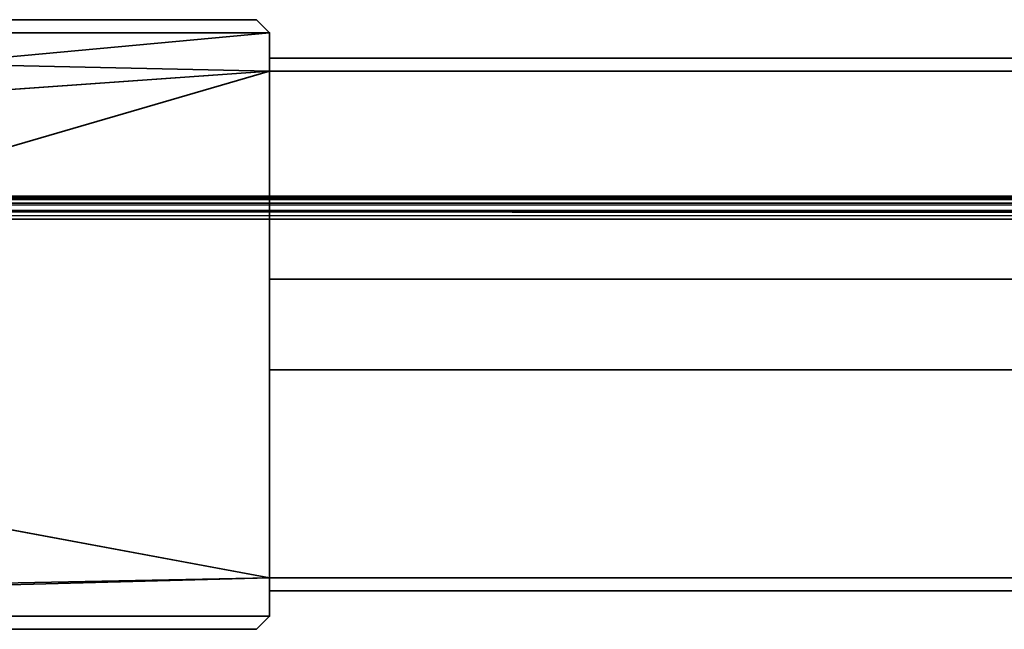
# Model space of a CAD drawing. Header units: millimetres. Extents: x -320 to 8070, y -96 to 57.
# Tile 107 of 111: x 7040 to 7104, y -40 to 0. Entities that reach past the tile are written whole.
import ezdxf

# ---------------------------------------------------------------- set-up
doc = ezdxf.new("R2010")
doc.units = ezdxf.units.MM
doc.layers.add('151', color=7, linetype='Continuous', true_color=0xffffff)

# ---------------------------------------------------------------- blocks, each defined once
blk = doc.blocks.new('UG_SURFACE_013')
at = {"layer": '151', "color": 253, "linetype": 'Continuous', "lineweight": 35}
for points in [[(7056, -0.85, 2016.5), (7055.15, 0, 2016.5), (6941.85, 0, 2016.5), (6941, -0.85, 2016.5)], [(6941, -0.85), (6941.85, 0), (7055.15, 0), (7056, -0.85)], [(7055.15, 0), (6941.85, 0), (6941.85, 0, 2016.5), (7055.15, 0, 2016.5)], [(7055.15, 0), (7055.15, 0, 2016.5), (7056, -0.85, 2016.5), (7056, -0.85)], [(6941, -0.85, 2016.5), (7056, -3.35, 2016.5), (7056, -0.85, 2016.5)], [(6941, -0.85, 2016.5), (6941, -11.5, 2016.5), (7056, -3.35, 2016.5)], [(7056, -0.85), (6941, -11.5), (6941, -0.85)], [(7056, -0.85), (7056, -3.35), (6941, -11.5)], [(7056, -0.85, 2016.5), (7056, -2.5, 796.15), (7056, -2.5, 682.85)], [(7056, -2.5, 682.85), (7056, -2.5, 186.15), (7056, -0.85, 2016.5)], [(7056, -2.5, 186.15), (7056, -0.85), (7056, -0.85, 2016.5)], [(7056, -0.85), (7056, -2.5, 186.15), (7056, -2.5, 0.85)], [(7056, -0.85, 2016.5), (7056, -3.35, 797), (7056, -2.5, 796.15)], [(7056, -16.9, 797), (7056, -3.35, 797), (7056, -0.85, 2016.5), (7056, -2.5, 1902.35)], [(7056, -2.5, 0.85), (7056, -3.35), (7056, -0.85)], [(7056, -0.85, 2016.5), (7056, -3.35, 2016.5), (7056, -2.5, 2015.65)], [(7056, -2.5, 2015.65), (7056, -2.5, 1902.35), (7056, -0.85, 2016.5)], [(7056, -2.5, 2015.65), (7056, -3.35, 2016.5), (7944, -3.35, 2016.5), (7944, -2.5, 2015.65)], [(7056, -2.5, 1902.35), (7056, -2.5, 2015.65), (7944, -2.5, 2015.65), (7944, -2.5, 1902.35)], [(7944, -2.5, 1902.35), (7944, -3.35, 1901.5), (7056, -3.35, 1901.5), (7056, -2.5, 1902.35)], [(7056, -3.35, 797), (7944, -3.35, 797), (7944, -2.5, 796.15), (7056, -2.5, 796.15)], [(7056, -2.5, 796.15), (7944, -2.5, 796.15), (7944, -2.5, 682.85), (7056, -2.5, 682.85)], [(7056, -2.5, 682.85), (7944, -2.5, 682.85), (7944, -3.35, 682), (7056, -3.35, 682)], [(7056, -3.35, 187), (7944, -3.35, 187), (7944, -2.5, 186.15), (7056, -2.5, 186.15)], [(7056, -2.5, 682.85), (7056, -3.35, 187), (7056, -2.5, 186.15)], [(7056, -2.5, 1902.35), (7056, -3.35, 1901.5), (7056, -16.9, 797)], [(7056, -16.9, 187), (7056, -3.35, 187), (7056, -2.5, 682.85), (7056, -3.35, 682)], [(7056, -2.5, 0.85), (7944, -2.5, 0.85), (7944, -3.35), (7056, -3.35)], [(7056, -2.5, 186.15), (7944, -2.5, 186.15), (7944, -2.5, 0.85), (7056, -2.5, 0.85)], [(6931.35, -39.7), (7056, -3.35), (7056, -36.35)], [(6941, -11.5), (7056, -3.35), (6931.35, -39.7)], [(6941, -11.5, 2016.5), (8059, -11.5, 2016.5), (7944, -3.35, 2016.5), (7056, -3.35, 2016.5)], [(7056, -16.9, 1901.5), (7056, -3.35, 1901.5), (7944, -3.35, 1901.5), (7944, -16.9, 1901.5)], [(7056, -3.35, 797), (7056, -16.9, 797), (7944, -16.9, 797), (7944, -3.35, 797)], [(7056, -16.9, 682), (7056, -3.35, 682), (7944, -3.35, 682), (7944, -16.9, 682)], [(7056, -3.35, 187), (7056, -16.9, 187), (7944, -16.9, 187), (7944, -3.35, 187)], [(7056, -3.35, 1901.5), (7056, -16.9, 1901.5), (7056, -16.9, 797)], [(7056, -3.35, 682), (7056, -16.9, 682), (7056, -16.9, 187)], [(7056, -3.35), (7944, -3.35), (7944, -36.35), (7056, -36.35)], [(6940.964, -11.5, 2025.512), (6931.426, -11.614, 2026.074), (8068.574, -11.614, 2026.074)], [(8068.574, -11.614, 2026.074), (6940.998, -11.5, 2025.503), (6940.964, -11.5, 2025.512)], [(6941, -11.5, 2025.501), (6940.998, -11.5, 2025.503), (8068.574, -11.614, 2026.074)], [(8059, -11.5, 2016.5), (6941, -11.5, 2016.5), (6941, -11.5, 2025.5), (8068, -11.5, 2025.5)], [(8068.574, -11.614, 2026.074), (6941, -11.5, 2025.501), (6941, -11.5, 2025.501)], [(6941, -11.5, 2025.501), (8068.574, -11.614, 2026.074), (8068, -11.5, 2025.5)], [(8068, -11.5, 2025.5), (6941, -11.5, 2025.5), (6941, -11.5, 2025.501)], [(6930.888, -12.016, 2026.612), (6930.614, -12.426, 2026.886), (8069.386, -12.426, 2026.886)], [(8069.386, -12.426, 2026.886), (8069.06, -11.939, 2026.561), (6930.939, -11.939, 2026.561), (6930.888, -12.016, 2026.612)], [(6931.31, -11.692, 2026.19), (6930.939, -11.939, 2026.561), (8069.06, -11.939, 2026.561)], [(8069.06, -11.939, 2026.561), (8068.574, -11.614, 2026.074), (6931.426, -11.614, 2026.074), (6931.31, -11.692, 2026.19)], [(6930.524, -12.73, 2026.976), (6930.5, -13, 2027), (8069.5, -13, 2027)], [(8069.5, -13, 2027), (6930.601, -12.471, 2026.899), (6930.524, -12.73, 2026.976)], [(6930.601, -12.471, 2026.899), (8069.471, -12.707, 2026.971), (8069.386, -12.426, 2026.886)], [(8069.386, -12.426, 2026.886), (6930.614, -12.426, 2026.886), (6930.601, -12.471, 2026.899)], [(6930.601, -12.471, 2026.899), (8069.5, -13, 2027), (8069.471, -12.707, 2026.971)], [(8069.5, -13, 2027), (6930.5, -13, 2027), (7056, -36.35, 2027), (7944, -36.35, 2027)], [(7056, -36.35, 2027), (6930.5, -13, 2027), (6930.5, -38.85, 2027)], [(7056, -16.9, 797), (7056, -16.9, 1901.5), (7944, -16.9, 1901.5), (7944, -16.9, 797)], [(7056, -16.9, 187), (7056, -16.9, 682), (7944, -16.9, 682), (7944, -16.9, 187)], [(7056, -22.8, 187), (7056, -36.35, 187), (7944, -36.35, 187), (7944, -22.8, 187)], [(7056, -22.8, 187), (7944, -22.8, 187), (7944, -22.8, 682), (7056, -22.8, 682)], [(7056, -36.35, 682), (7056, -22.8, 682), (7944, -22.8, 682), (7944, -36.35, 682)], [(7056, -22.8, 797), (7056, -36.35, 797), (7944, -36.35, 797), (7944, -22.8, 797)], [(7056, -22.8, 797), (7944, -22.8, 797), (7944, -22.8, 1901.5), (7056, -22.8, 1901.5)], [(7056, -36.35, 1901.5), (7056, -22.8, 1901.5), (7944, -22.8, 1901.5), (7944, -36.35, 1901.5)], [(7056, -37.2, 186.15), (7056, -22.8, 682), (7056, -36.35, 682)], [(7056, -37.2, 186.15), (7056, -36.35, 187), (7056, -22.8, 682)], [(7056, -22.8, 1901.5), (7056, -37.2, 796.15), (7056, -36.35, 797)], [(7056, -37.2, 796.15), (7056, -22.8, 1901.5), (7056, -36.35, 1901.5)], [(7056, -36.35, 797), (7056, -22.8, 797), (7056, -22.8, 1901.5)], [(7056, -36.35, 187), (7056, -22.8, 187), (7056, -22.8, 682)], [(7056, -38.85, 2027), (7056, -36.35, 2027), (6930.5, -38.85, 2027)], [(7056, -36.35), (7056, -38.85), (7055.15, -39.7), (6931.35, -39.7)], [(7056, -36.35), (7944, -36.35), (7944, -37.2, 0.85), (7056, -37.2, 0.85)], [(7056, -37.2, 186.15), (7944, -37.2, 186.15), (7944, -36.35, 187), (7056, -36.35, 187)], [(7056, -36.35, 682), (7944, -36.35, 682), (7944, -37.2, 682.85), (7056, -37.2, 682.85)], [(7056, -37.2, 796.15), (7944, -37.2, 796.15), (7944, -36.35, 797), (7056, -36.35, 797)], [(7056, -37.2, 796.15), (7056, -36.35, 1901.5), (7056, -37.2, 1902.35), (7056, -38.85)], [(7056, -36.35, 682), (7056, -38.85), (7056, -37.2, 186.15)], [(7056, -38.85), (7056, -36.35, 682), (7056, -37.2, 682.85)], [(7056, -38.85), (7056, -36.35), (7056, -37.2, 0.85)], [(7056, -37.2, 2026.15), (7056, -36.35, 2027), (7056, -38.85, 2027)], [(7056, -37.2, 1902.35), (7056, -36.35, 1901.5), (7944, -36.35, 1901.5), (7944, -37.2, 1902.35)], [(7944, -37.2, 2026.15), (7944, -36.35, 2027), (7056, -36.35, 2027), (7056, -37.2, 2026.15)], [(7056, -37.2, 0.85), (7944, -37.2, 0.85), (7944, -37.2, 186.15), (7056, -37.2, 186.15)], [(7056, -37.2, 682.85), (7944, -37.2, 682.85), (7944, -37.2, 796.15), (7056, -37.2, 796.15)], [(7056, -38.85), (7056, -37.2, 682.85), (7056, -37.2, 796.15)], [(7056, -37.2, 0.85), (7056, -37.2, 186.15), (7056, -38.85)], [(7056, -38.85, 2027), (7056, -38.85), (7056, -37.2, 1902.35), (7056, -37.2, 2026.15)], [(7056, -37.2, 2026.15), (7056, -37.2, 1902.35), (7944, -37.2, 1902.35), (7944, -37.2, 2026.15)], [(6930.5, -38.85, 2027), (6931.35, -39.7, 2027), (7055.15, -39.7, 2027), (7056, -38.85, 2027)], [(7055.15, -39.7, 2027), (7055.15, -39.7), (7056, -38.85), (7056, -38.85, 2027)], [(7055.15, -39.7, 2027), (6931.35, -39.7, 2027), (6931.35, -39.7), (7055.15, -39.7)]]:
    blk.add_3dface(points, dxfattribs=at)

msp = doc.modelspace()

# ---------------------------------------------------------------- linework, layer by layer
at = {"layer": '151', "color": 253, "linetype": 'Continuous', "lineweight": 35}
for p, q in [((7055.15, 0), (6941.85, 0)), ((6941.85, 0, 2016.5), (7055.15, 0, 2016.5)), ((7055.15, 0), (7055.15, 0, 2016.5)), ((7056, -0.85, 2016.5), (7055.15, 0, 2016.5)), ((7056, -0.85), (7055.15, 0)), ((7056, -3.35), (7056, -0.85)), ((7056, -0.85, 2016.5), (7056, -3.35, 2016.5)), ((7056, -0.85), (7056, -0.85, 2016.5)), ((7056, -2.5, 682.85), (7944, -2.5, 682.85)), ((7056, -3.35, 2016.5), (7056, -2.5, 2015.65)), ((7056, -3.35, 187), (7056, -2.5, 186.15)), ((7056, -2.5, 682.85), (7056, -3.35, 682)), ((7944, -2.5, 2015.65), (7056, -2.5, 2015.65)), ((7056, -2.5, 1902.35), (7056, -2.5, 2015.65)), ((7056, -2.5, 0.85), (7944, -2.5, 0.85)), ((7056, -2.5, 1902.35), (7056, -3.35, 1901.5)), ((7944, -2.5, 796.15), (7056, -2.5, 796.15)), ((7056, -2.5, 796.15), (7056, -2.5, 682.85)), ((7056, -2.5, 0.85), (7056, -3.35)), ((7056, -2.5, 1902.35), (7944, -2.5, 1902.35)), ((7056, -2.5, 186.15), (7056, -2.5, 0.85)), ((7056, -3.35, 797), (7056, -2.5, 796.15)), ((7944, -2.5, 186.15), (7056, -2.5, 186.15)), ((7056, -3.35, 187), (7944, -3.35, 187)), ((7056, -3.35, 682), (7944, -3.35, 682)), ((7056, -16.9, 682), (7056, -3.35, 682)), ((7056, -3.35, 2016.5), (7944, -3.35, 2016.5)), ((7056, -3.35, 187), (7056, -16.9, 187)), ((7056, -3.35, 797), (7944, -3.35, 797)), ((7056, -3.35, 1901.5), (7944, -3.35, 1901.5)), ((7056, -3.35, 797), (7056, -16.9, 797)), ((7056, -3.35), (7944, -3.35)), ((7056, -16.9, 1901.5), (7056, -3.35, 1901.5)), ((8059, -11.5, 2016.5), (6941, -11.5, 2016.5)), ((8068, -11.5, 2025.5), (6941, -11.5, 2025.5)), ((8069.5, -13, 2027), (6930.5, -13, 2027)), ((7056, -16.9, 797), (7944, -16.9, 797)), ((7944, -16.9, 1901.5), (7056, -16.9, 1901.5)), ((7056, -16.9, 187), (7944, -16.9, 187)), ((7056, -16.9, 187), (7056, -16.9, 682)), ((7056, -16.9, 797), (7056, -16.9, 1901.5)), ((7944, -16.9, 682), (7056, -16.9, 682)), ((7056, -22.8, 187), (7056, -22.8, 682)), ((7056, -22.8, 682), (7944, -22.8, 682)), ((7056, -22.8, 1901.5), (7944, -22.8, 1901.5)), ((7944, -22.8, 797), (7056, -22.8, 797)), ((7056, -36.35, 682), (7056, -22.8, 682)), ((7944, -22.8, 187), (7056, -22.8, 187)), ((7056, -36.35, 1901.5), (7056, -22.8, 1901.5)), ((7056, -22.8, 797), (7056, -36.35, 797)), ((7056, -22.8, 797), (7056, -22.8, 1901.5)), ((7056, -22.8, 187), (7056, -36.35, 187)), ((7056, -37.2, 796.15), (7056, -36.35, 797)), ((7056, -36.35), (7944, -36.35)), ((7056, -36.35, 797), (7944, -36.35, 797)), ((7056, -36.35, 187), (7944, -36.35, 187)), ((7056, -36.35, 2027), (7944, -36.35, 2027)), ((7056, -36.35, 682), (7944, -36.35, 682)), ((7056, -38.85), (7056, -36.35)), ((7056, -36.35), (7056, -37.2, 0.85)), ((7056, -36.35, 1901.5), (7944, -36.35, 1901.5)), ((7056, -36.35, 2027), (7056, -38.85, 2027)), ((7056, -37.2, 2026.15), (7056, -36.35, 2027)), ((7056, -36.35, 1901.5), (7056, -37.2, 1902.35)), ((7056, -37.2, 186.15), (7056, -36.35, 187)), ((7056, -36.35, 682), (7056, -37.2, 682.85)), ((7056, -37.2, 682.85), (7056, -37.2, 796.15)), ((7056, -37.2, 2026.15), (7056, -37.2, 1902.35)), ((7056, -37.2, 796.15), (7944, -37.2, 796.15)), ((7056, -37.2, 2026.15), (7944, -37.2, 2026.15)), ((7944, -37.2, 1902.35), (7056, -37.2, 1902.35)), ((7056, -37.2, 186.15), (7944, -37.2, 186.15)), ((7944, -37.2, 682.85), (7056, -37.2, 682.85)), ((7944, -37.2, 0.85), (7056, -37.2, 0.85)), ((7056, -37.2, 0.85), (7056, -37.2, 186.15)), ((7055.15, -39.7), (7056, -38.85)), ((7055.15, -39.7, 2027), (7056, -38.85, 2027)), ((7056, -38.85), (7056, -38.85, 2027)), ((6931.35, -39.7), (7055.15, -39.7)), ((7055.15, -39.7, 2027), (6931.35, -39.7, 2027)), ((7055.15, -39.7, 2027), (7055.15, -39.7))]:
    msp.add_line(p, q, dxfattribs=at)

# ---------------------------------------------------------------- block references
msp.add_blockref('UG_SURFACE_013', (0, 0), dxfattribs=at)

doc.saveas('drawing.dxf')
